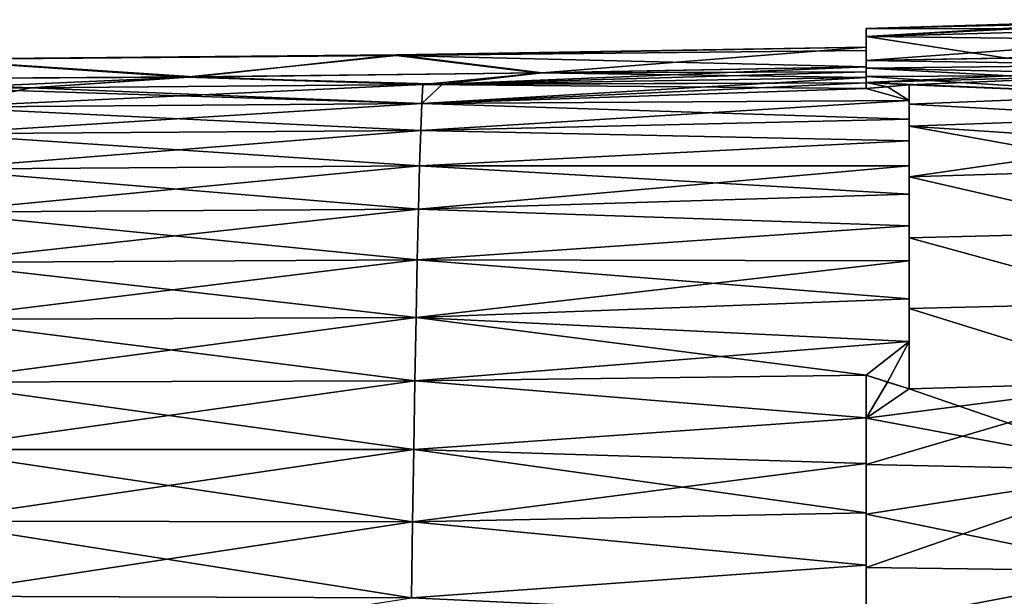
# Model space of a CAD drawing. Header units: metres. Extents: x -155 to 25, y -152 to 27.
# Tile 41 of 124: x -60 to -43, y -97 to -87. Entities that reach past the tile are written whole.
import ezdxf

# ---------------------------------------------------------------- set-up
doc = ezdxf.new("R2010")
doc.units = ezdxf.units.M
doc.layers.add('solid_12_401_052_XXX', color=7, linetype='CONTINUOUS')

msp = doc.modelspace()

# ---------------------------------------------------------------- linework, layer by layer
at = {"layer": 'solid_12_401_052_XXX'}
for points in [[(-45.270721, -86.853935, 3.018853), (-40.195923, -86.594872, 1.512381), (-40.196693, -86.554779, 0.001751)], [(-45.270721, -86.711418, 0.001744), (-40.196693, -86.554779, 0.001751), (-40.195919, -86.594872, -1.50888)], [(-45.270721, -86.711418, 0.001744), (-45.270721, -86.853935, 3.018853), (-40.196693, -86.554779, 0.001751)], [(-45.270721, -86.853935, 3.018853), (-40.193623, -86.715088, 3.019052), (-40.195923, -86.594872, 1.512381)], [(-45.270721, -86.711418, 0.001744), (-40.195919, -86.594872, -1.50888), (-40.193611, -86.715088, -3.015551)], [(-45.270721, -86.711418, 0.001744), (-45.270721, -86.998878, 0.096532), (-45.270721, -87.04287, 2.006486)], [(-45.270721, -86.711418, 0.001744), (-45.270721, -87.04287, 2.006486), (-45.270721, -86.853935, 3.018853)], [(-45.270721, -86.711418, 0.001744), (-45.270721, -87.043159, -2.009603), (-45.270721, -86.998878, 0.096532)], [(-45.270721, -86.853935, -3.015364), (-45.270721, -87.043159, -2.009603), (-45.270721, -86.711418, 0.001744)], [(-45.270721, -86.853935, -3.015364), (-45.270721, -86.711418, 0.001744), (-40.193611, -86.715088, -3.015551)], [(-45.270721, -86.853935, 3.018853), (-40.1898, -86.91507, 4.517069), (-40.193623, -86.715088, 3.019052)], [(-45.270721, -86.853935, -3.015364), (-40.193611, -86.715088, -3.015551), (-40.189781, -86.91507, -4.513569)], [(-45.270721, -86.853935, 3.018853), (-45.270721, -87.04287, 2.006486), (-45.270721, -87.101021, 3.054677)], [(-45.270721, -86.853935, 3.018853), (-45.270721, -87.101021, 3.054677), (-45.270721, -87.278671, 6.001727)], [(-45.270721, -86.853935, -3.015364), (-45.270721, -87.094803, -2.956848), (-45.270721, -87.043159, -2.009603)], [(-45.270721, -86.853935, -3.015364), (-45.270721, -87.278671, -5.998235), (-45.270721, -87.094803, -2.956848)], [(-45.270721, -86.853935, 3.018853), (-45.270721, -87.278671, 6.001727), (-40.1898, -86.91507, 4.517069)], [(-45.270721, -86.853935, -3.015364), (-42.773682, -87.240257, -5.997636), (-45.270721, -87.278671, -5.998235)], [(-45.270721, -86.853935, -3.015364), (-40.189781, -86.91507, -4.513569), (-42.773682, -87.240257, -5.997636)], [(-40.1898, -86.91507, 4.517069), (-45.270721, -87.278671, 6.001727), (-42.779621, -87.240356, 6.001127)], [(-45.270721, -87.043159, -2.009603), (-51.026424, -87.497536, -5.999969), (-53.620007, -87.182251, -1.939184)], [(-45.270721, -87.043159, -2.009603), (-53.620007, -87.182251, -1.939184), (-53.619469, -87.191505, 2.152514)], [(-45.270721, -87.101021, 3.054677), (-45.270721, -87.04287, 2.006486), (-53.619469, -87.191505, 2.152514)], [(-45.270721, -87.043159, -2.009603), (-53.619469, -87.191505, 2.152514), (-45.270721, -87.04287, 2.006486)], [(-45.270721, -87.101021, 3.054677), (-53.619469, -87.191505, 2.152514), (-45.270721, -87.394356, 6.002871)], [(-45.270721, -87.043159, -2.009603), (-45.270721, -87.394386, -5.999671), (-51.026424, -87.497536, -5.999969)], [(-45.270721, -86.998878, 0.096532), (-45.270721, -87.043159, -2.009603), (-45.270721, -87.04287, 2.006486)], [(-45.270721, -87.094803, -2.956848), (-45.270721, -87.394386, -5.999671), (-45.270721, -87.043159, -2.009603)], [(-45.270721, -87.278671, -5.998235), (-45.270721, -87.394386, -5.999671), (-45.270721, -87.094803, -2.956848)], [(-45.270721, -87.278671, 6.001727), (-45.270721, -87.101021, 3.054677), (-45.270721, -87.394356, 6.002871)], [(-61.984898, -87.262993, 2.136488), (-64.100174, -87.614342, 6.002143), (-57.358398, -87.574196, 6.003863)], [(-61.984631, -87.254745, -1.947228), (-57.210388, -87.572693, -5.999378), (-63.900398, -87.613663, -5.998228)], [(-53.619469, -87.191505, 2.152514), (-61.984898, -87.262993, 2.136488), (-57.358398, -87.574196, 6.003863)], [(-61.984631, -87.254745, -1.947228), (-61.984898, -87.262993, 2.136488), (-53.619469, -87.191505, 2.152514)], [(-53.620007, -87.182251, -1.939184), (-57.210388, -87.572693, -5.999378), (-61.984631, -87.254745, -1.947228)], [(-53.620007, -87.182251, -1.939184), (-61.984631, -87.254745, -1.947228), (-53.619469, -87.191505, 2.152514)], [(-53.619469, -87.191505, 2.152514), (-57.358398, -87.574196, 6.003863), (-51.107021, -87.498856, 6.004193)], [(-53.620007, -87.182251, -1.939184), (-51.026424, -87.497536, -5.999969), (-57.210388, -87.572693, -5.999378)], [(-53.619469, -87.191505, 2.152514), (-51.107021, -87.498856, 6.004193), (-45.270721, -87.394356, 6.002871)], [(-45.270721, -87.278671, 6.001727), (-40.192436, -87.355469, 6.702456), (-40.184452, -87.19413, 6.001693)], [(-42.779621, -87.240356, 6.001127), (-45.270721, -87.278671, 6.001727), (-40.184452, -87.19413, 6.001693)], [(-42.773682, -87.240257, -5.997636), (-40.192413, -87.355484, -6.698978), (-45.270721, -87.278671, -5.998235)], [(-45.270721, -87.278671, 6.001727), (-45.270721, -87.394356, 6.002871), (-45.270721, -87.481842, 6.597664)], [(-45.270721, -87.278671, 6.001727), (-45.270721, -87.481842, 6.597664), (-45.270721, -87.416046, 6.672321)], [(-45.270721, -87.416046, -6.668832), (-45.270721, -87.394386, -5.999671), (-45.270721, -87.278671, -5.998235)], [(-45.270721, -87.278671, 6.001727), (-45.270721, -87.416046, 6.672321), (-40.192436, -87.355469, 6.702456)], [(-40.192413, -87.355484, -6.698978), (-45.270721, -87.416046, -6.668832), (-45.270721, -87.278671, -5.998235)], [(-45.270721, -87.394386, -5.999671), (-45.270721, -87.481873, -6.594429), (-52.803959, -87.700325, -7.134167)], [(-51.026424, -87.497536, -5.999969), (-45.270721, -87.394386, -5.999671), (-52.803959, -87.700325, -7.134167)], [(-51.107021, -87.498856, 6.004193), (-45.270721, -87.481842, 6.597664), (-45.270721, -87.394356, 6.002871)], [(-45.270721, -87.416046, 6.672321), (-42.721752, -87.550407, 7.341858), (-40.192436, -87.355469, 6.702456)], [(-40.192413, -87.355484, -6.698978), (-40.199894, -87.529572, -7.367564), (-45.270721, -87.416046, -6.668832)], [(-45.270721, -87.416046, -6.668832), (-45.270721, -87.481873, -6.594429), (-45.270721, -87.394386, -5.999671)], [(-45.270721, -87.416046, 6.672321), (-45.270721, -87.481842, 6.597664), (-45.270721, -87.582001, 7.179684)], [(-45.270721, -87.416046, 6.672321), (-45.270721, -87.582001, 7.179684), (-45.270721, -87.566208, 7.313396)], [(-45.270721, -87.416046, -6.668832), (-45.270721, -87.582001, -7.176249), (-45.270721, -87.481873, -6.594429)], [(-45.270721, -87.416046, -6.668832), (-45.270721, -87.566208, -7.309915), (-45.270721, -87.582001, -7.176249)], [(-45.270721, -87.416046, -6.668832), (-40.199894, -87.529572, -7.367564), (-42.719196, -87.550415, -7.338428)], [(-45.270721, -87.416046, -6.668832), (-42.719196, -87.550415, -7.338428), (-45.270721, -87.566208, -7.309915)], [(-45.270721, -87.416046, 6.672321), (-45.270721, -87.566208, 7.313396), (-42.721752, -87.550407, 7.341858)], [(-57.358398, -87.574196, 6.003863), (-64.100174, -87.614342, 6.002143), (-60.103947, -87.763947, 7.084154)], [(-64.100174, -87.614342, 6.002143), (-61.739971, -87.7714, 7.071682), (-60.103947, -87.763947, 7.084154)], [(-63.900398, -87.613663, -5.998228), (-57.210388, -87.572693, -5.999378), (-61.739697, -87.771355, -7.068499)], [(-57.210388, -87.572693, -5.999378), (-60.1171, -87.763969, -7.080864), (-61.739697, -87.771355, -7.068499)], [(-57.210388, -87.572693, -5.999378), (-53.144215, -87.704422, -7.131886), (-60.1171, -87.763969, -7.080864)], [(-57.358398, -87.574196, 6.003863), (-60.103947, -87.763947, 7.084154), (-53.144238, -87.704483, 7.135149)], [(-51.107021, -87.498856, 6.004193), (-57.358398, -87.574196, 6.003863), (-52.797009, -87.700302, 7.137481)], [(-57.358398, -87.574196, 6.003863), (-53.144238, -87.704483, 7.135149), (-52.797009, -87.700302, 7.137481)], [(-57.210388, -87.572693, -5.999378), (-51.026424, -87.497536, -5.999969), (-53.144215, -87.704422, -7.131886)], [(-53.161308, -88.044647, 8.61737), (-45.270721, -87.582001, 7.179684), (-52.797009, -87.700302, 7.137481)], [(-53.161308, -88.044647, 8.61737), (-45.270721, -87.676987, 7.653114), (-45.270721, -87.582001, 7.179684)], [(-51.026424, -87.497536, -5.999969), (-52.803959, -87.700325, -7.134167), (-53.144215, -87.704422, -7.131886)], [(-45.270721, -87.481873, -6.594429), (-45.270721, -87.582001, -7.176249), (-52.803959, -87.700325, -7.134167)], [(-45.270721, -87.676956, -7.649543), (-52.803959, -87.700325, -7.134167), (-45.270721, -87.582001, -7.176249)], [(-51.107021, -87.498856, 6.004193), (-52.797009, -87.700302, 7.137481), (-45.270721, -87.582001, 7.179684)], [(-51.107021, -87.498856, 6.004193), (-45.270721, -87.582001, 7.179684), (-45.270721, -87.481842, 6.597664)], [(-45.270721, -87.671257, 7.717102), (-44.506893, -87.714355, 7.890109), (-40.199921, -87.529633, 7.371356)], [(-45.270721, -87.671257, 7.717102), (-40.199921, -87.529633, 7.371356), (-42.721752, -87.550407, 7.341858)], [(-45.270721, -87.671257, 7.717102), (-42.721752, -87.550407, 7.341858), (-45.270721, -87.566208, 7.313396)], [(-45.270721, -87.566208, -7.309915), (-42.719196, -87.550415, -7.338428), (-40.2127, -87.887611, -8.53762)], [(-45.270721, -87.676987, 7.653114), (-45.270721, -87.566208, 7.313396), (-45.270721, -87.582001, 7.179684)], [(-45.270721, -87.566208, -7.309915), (-45.270721, -87.676956, -7.649543), (-45.270721, -87.582001, -7.176249)], [(-45.270721, -87.671227, -7.713509), (-45.270721, -87.676956, -7.649543), (-45.270721, -87.566208, -7.309915)], [(-45.270721, -87.671227, -7.713509), (-45.270721, -87.566208, -7.309915), (-40.2127, -87.887611, -8.53762)], [(-45.270721, -87.676987, 7.653114), (-45.270721, -87.671257, 7.717102), (-45.270721, -87.566208, 7.313396)], [(-40.212727, -87.887627, 8.541166), (-40.199921, -87.529633, 7.371356), (-44.506893, -87.714355, 7.890109)], [(-53.161327, -88.044693, -8.614122), (-61.755253, -88.107544, -8.538414), (-61.739697, -87.771355, -7.068499)], [(-61.755249, -88.107498, 8.541633), (-53.144238, -87.704483, 7.135149), (-60.103947, -87.763947, 7.084154)], [(-53.161308, -88.044647, 8.61737), (-53.144238, -87.704483, 7.135149), (-61.755249, -88.107498, 8.541633)], [(-61.755249, -88.107498, 8.541633), (-60.103947, -87.763947, 7.084154), (-61.739971, -87.7714, 7.071682)], [(-53.161327, -88.044693, -8.614122), (-61.739697, -87.771355, -7.068499), (-60.1171, -87.763969, -7.080864)], [(-53.161327, -88.044693, -8.614122), (-60.1171, -87.763969, -7.080864), (-53.144215, -87.704422, -7.131886)], [(-45.270721, -87.780914, -8.104621), (-53.161327, -88.044693, -8.614122), (-53.144215, -87.704422, -7.131886)], [(-45.270721, -87.780914, -8.104621), (-44.506893, -87.99337, -8.94483), (-53.161327, -88.044693, -8.614122)], [(-53.161308, -88.044647, 8.61737), (-45.270721, -87.780975, 8.108317), (-45.270721, -87.676987, 7.653114)], [(-53.161308, -88.044647, 8.61737), (-52.797009, -87.700302, 7.137481), (-53.144238, -87.704483, 7.135149)], [(-53.161308, -88.044647, 8.61737), (-44.506893, -87.993393, 8.948358), (-45.270721, -87.780975, 8.108317)], [(-45.270721, -87.676956, -7.649543), (-53.144215, -87.704422, -7.131886), (-52.803959, -87.700325, -7.134167)], [(-45.270721, -87.676956, -7.649543), (-45.270721, -87.780914, -8.104621), (-53.144215, -87.704422, -7.131886)], [(-45.270721, -87.671227, -7.713509), (-44.506893, -87.714302, -7.886438), (-44.890388, -87.746117, -7.991967)], [(-45.270721, -87.671227, -7.713509), (-40.2127, -87.887611, -8.53762), (-44.506893, -87.714302, -7.886438)], [(-45.270721, -87.671227, -7.713509), (-44.890388, -87.746117, -7.991967), (-45.270721, -87.780914, -8.104621)], [(-45.270721, -87.671227, -7.713509), (-45.270721, -87.780914, -8.104621), (-45.270721, -87.676956, -7.649543)], [(-45.270721, -87.671257, 7.717102), (-44.890388, -87.746178, 7.995649), (-44.506893, -87.714355, 7.890109)], [(-45.270721, -87.671257, 7.717102), (-45.270721, -87.780975, 8.108317), (-44.890388, -87.746178, 7.995649)], [(-45.270721, -87.676987, 7.653114), (-45.270721, -87.780975, 8.108317), (-45.270721, -87.671257, 7.717102)], [(-45.270721, -87.780975, 8.108317), (-44.506893, -87.993393, 8.948358), (-44.506893, -87.714355, 7.890109)], [(-45.270721, -87.780975, 8.108317), (-44.506893, -87.714355, 7.890109), (-44.890388, -87.746178, 7.995649)], [(-45.270721, -87.780914, -8.104621), (-44.890388, -87.746117, -7.991967), (-44.506893, -87.99337, -8.94483)], [(-44.890388, -87.746117, -7.991967), (-44.506893, -87.714302, -7.886438), (-44.506893, -87.99337, -8.94483)], [(-44.506893, -88.059196, -8.978402), (-44.506893, -87.99337, -8.94483), (-44.506893, -87.714302, -7.886438)], [(-40.2127, -87.887611, -8.53762), (-44.506893, -88.059196, -8.978402), (-44.506893, -87.714302, -7.886438)], [(-44.506893, -87.993393, 8.948358), (-44.506893, -88.059425, 8.982498), (-44.506893, -87.714355, 7.890109)], [(-40.212727, -87.887627, 8.541166), (-44.506893, -87.714355, 7.890109), (-44.506893, -88.059425, 8.982498)], [(-40.2127, -87.887611, -8.53762), (-40.22435, -88.291824, -9.629662), (-44.506893, -88.059196, -8.978402)], [(-40.212727, -87.887627, 8.541166), (-44.506893, -88.059425, 8.982498), (-40.224377, -88.291786, 9.633071)], [(-53.161308, -88.044647, 8.61737), (-61.755249, -88.107498, 8.541633), (-61.783737, -88.586418, 9.971147)], [(-53.182178, -88.525879, 10.057754), (-53.161308, -88.044647, 8.61737), (-61.783737, -88.586418, 9.971147)], [(-53.18219, -88.525932, -10.054484), (-61.783737, -88.586472, -9.967908), (-61.755253, -88.107544, -8.538414)], [(-53.161327, -88.044693, -8.614122), (-53.18219, -88.525932, -10.054484), (-61.755253, -88.107544, -8.538414)], [(-44.506893, -88.325432, -9.934835), (-53.18219, -88.525932, -10.054484), (-53.161327, -88.044693, -8.614122)], [(-53.182178, -88.525879, 10.057754), (-44.506893, -88.325424, 9.938236), (-44.506893, -87.993393, 8.948358)], [(-53.182178, -88.525879, 10.057754), (-44.506893, -87.993393, 8.948358), (-53.161308, -88.044647, 8.61737)], [(-44.506893, -87.99337, -8.94483), (-44.506893, -88.325432, -9.934835), (-53.161327, -88.044693, -8.614122)], [(-44.506893, -88.059196, -8.978402), (-44.506893, -88.325432, -9.934835), (-44.506893, -87.99337, -8.94483)], [(-44.506893, -87.993393, 8.948358), (-44.506893, -88.325424, 9.938236), (-44.506893, -88.059425, 8.982498)], [(-44.506893, -88.059196, -8.978402), (-44.506893, -88.445869, -9.99813), (-44.506893, -88.325432, -9.934835)], [(-40.22435, -88.291824, -9.629662), (-44.506893, -88.445869, -9.99813), (-44.506893, -88.059196, -8.978402)], [(-44.506893, -88.325424, 9.938236), (-44.506893, -88.446167, 10.002346), (-44.506893, -88.059425, 8.982498)], [(-40.224377, -88.291786, 9.633071), (-44.506893, -88.059425, 8.982498), (-44.506893, -88.446167, 10.002346)], [(-44.506893, -88.325432, -9.934835), (-44.506893, -88.710236, -10.855085), (-53.18219, -88.525932, -10.054484)], [(-53.182178, -88.525879, 10.057754), (-44.506893, -88.710167, 10.858377), (-44.506893, -88.325424, 9.938236)], [(-40.224377, -88.291786, 9.633071), (-44.506893, -88.446167, 10.002346), (-40.234894, -88.733704, 10.640549)], [(-40.22435, -88.291824, -9.629662), (-40.234859, -88.733765, -10.637173), (-44.506893, -88.445869, -9.99813)], [(-44.506893, -88.325424, 9.938236), (-44.506893, -88.710167, 10.858377), (-44.506893, -88.446167, 10.002346)], [(-44.506893, -88.445869, -9.99813), (-44.506893, -88.710236, -10.855085), (-44.506893, -88.325432, -9.934835)], [(-44.506893, -88.445869, -9.99813), (-44.506893, -89.348892, -11.845701), (-44.506893, -88.710236, -10.855085)], [(-40.244637, -89.221123, -11.590755), (-44.506893, -89.348892, -11.845701), (-44.506893, -88.445869, -9.99813)], [(-40.234859, -88.733765, -10.637173), (-40.244637, -89.221123, -11.590755), (-44.506893, -88.445869, -9.99813)], [(-44.506893, -89.155083, 11.745236), (-44.506893, -89.348946, 11.849303), (-44.506893, -88.446167, 10.002346)], [(-40.234894, -88.733704, 10.640549), (-44.506893, -88.446167, 10.002346), (-44.506893, -89.348946, 11.849303)], [(-44.506893, -88.710167, 10.858377), (-44.506893, -89.155083, 11.745236), (-44.506893, -88.446167, 10.002346)], [(-53.182178, -88.525879, 10.057754), (-61.783737, -88.586418, 9.971147), (-61.812279, -89.212883, 11.34264)], [(-53.203064, -89.154472, 11.43791), (-53.182178, -88.525879, 10.057754), (-61.812279, -89.212883, 11.34264)], [(-53.203072, -89.154533, -11.434621), (-61.812275, -89.212944, -11.33938), (-61.783737, -88.586472, -9.967908)], [(-53.18219, -88.525932, -10.054484), (-53.203072, -89.154533, -11.434621), (-61.783737, -88.586472, -9.967908)], [(-44.506893, -88.710236, -10.855085), (-53.203072, -89.154533, -11.434621), (-53.18219, -88.525932, -10.054484)], [(-53.203064, -89.154472, 11.43791), (-44.506893, -88.710167, 10.858377), (-53.182178, -88.525879, 10.057754)], [(-44.506893, -88.710236, -10.855085), (-44.506893, -89.15522, -11.742046), (-53.203072, -89.154533, -11.434621)], [(-53.203064, -89.154472, 11.43791), (-44.506893, -89.155083, 11.745236), (-44.506893, -88.710167, 10.858377)], [(-44.506893, -89.348892, -11.845701), (-44.506893, -89.15522, -11.742046), (-44.506893, -88.710236, -10.855085)], [(-40.234894, -88.733704, 10.640549), (-44.506893, -89.348946, 11.849303), (-40.244675, -89.221046, 11.594115)], [(-53.203064, -89.154472, 11.43791), (-61.812279, -89.212883, 11.34264), (-61.840839, -89.978935, 12.640497)], [(-53.223957, -89.924271, 12.741541), (-53.203064, -89.154472, 11.43791), (-61.840839, -89.978935, 12.640497)], [(-53.203072, -89.154533, -11.434621), (-53.223957, -89.924332, -12.73823), (-61.812275, -89.212944, -11.33938)], [(-53.223957, -89.924271, 12.741541), (-44.506893, -89.155083, 11.745236), (-53.203064, -89.154472, 11.43791)], [(-44.506893, -89.659401, -12.593807), (-53.223957, -89.924332, -12.73823), (-53.203072, -89.154533, -11.434621)], [(-53.223957, -89.924271, 12.741541), (-44.506893, -89.65918, 12.596905), (-44.506893, -89.155083, 11.745236)], [(-44.506893, -89.15522, -11.742046), (-44.506893, -89.659401, -12.593807), (-53.203072, -89.154533, -11.434621)], [(-44.506893, -89.155083, 11.745236), (-44.506893, -89.65918, 12.596905), (-44.506893, -89.348946, 11.849303)], [(-44.506893, -89.348892, -11.845701), (-44.506893, -89.659401, -12.593807), (-44.506893, -89.15522, -11.742046)], [(-53.223957, -89.924332, -12.73823), (-61.840832, -89.979004, -12.637217), (-61.812275, -89.212944, -11.33938)], [(-40.244675, -89.221046, 11.594115), (-44.506893, -89.348946, 11.849303), (-40.262383, -90.326866, 13.349734)], [(-40.244637, -89.221123, -11.590755), (-40.262337, -90.326988, -13.3464), (-44.506893, -89.348892, -11.845701)], [(-44.506893, -89.348892, -11.845701), (-44.506893, -90.434959, -13.516223), (-44.506893, -89.659401, -12.593807)], [(-40.262337, -90.326988, -13.3464), (-44.506893, -90.434959, -13.516223), (-44.506893, -89.348892, -11.845701)], [(-44.506893, -90.219963, 13.410569), (-44.506893, -90.434563, 13.519164), (-44.506893, -89.348946, 11.849303)], [(-40.262383, -90.326866, 13.349734), (-44.506893, -89.348946, 11.849303), (-44.506893, -90.434563, 13.519164)], [(-44.506893, -89.65918, 12.596905), (-44.506893, -90.219963, 13.410569), (-44.506893, -89.348946, 11.849303)], [(-53.223957, -89.924271, 12.741541), (-44.506893, -90.219963, 13.410569), (-44.506893, -89.65918, 12.596905)], [(-44.506893, -89.659401, -12.593807), (-44.506893, -90.220276, -13.407552), (-53.223957, -89.924332, -12.73823)], [(-44.506893, -90.434959, -13.516223), (-44.506893, -90.220276, -13.407552), (-44.506893, -89.659401, -12.593807)], [(-53.223957, -89.924271, 12.741541), (-61.840839, -89.978935, 12.640497), (-61.869389, -90.873238, 13.852083)], [(-53.244846, -90.825447, 13.955626), (-53.223957, -89.924271, 12.741541), (-61.869389, -90.873238, 13.852083)], [(-53.244843, -90.825508, -13.952295), (-61.869377, -90.873299, -13.848783), (-61.840832, -89.979004, -12.637217)], [(-53.223957, -89.924332, -12.73823), (-53.244843, -90.825508, -13.952295), (-61.840832, -89.979004, -12.637217)], [(-53.244846, -90.825447, 13.955626), (-44.506893, -90.219963, 13.410569), (-53.223957, -89.924271, 12.741541)], [(-44.506893, -90.220276, -13.407552), (-53.244843, -90.825508, -13.952295), (-53.223957, -89.924332, -12.73823)], [(-53.244846, -90.825447, 13.955626), (-44.506893, -90.839607, 14.186799), (-44.506893, -90.219963, 13.410569)], [(-44.506893, -90.220276, -13.407552), (-44.506893, -90.840034, -14.183856), (-53.244843, -90.825508, -13.952295)], [(-44.506893, -90.219963, 13.410569), (-44.506893, -90.839607, 14.186799), (-44.506893, -90.434563, 13.519164)], [(-44.506893, -90.434959, -13.516223), (-44.506893, -90.840034, -14.183856), (-44.506893, -90.220276, -13.407552)], [(-40.262383, -90.326866, 13.349734), (-44.506893, -90.434563, 13.519164), (-40.277912, -91.591606, 14.904451)], [(-40.262337, -90.326988, -13.3464), (-40.277863, -91.591774, -14.901141), (-44.506893, -90.434959, -13.516223)], [(-44.506893, -91.518433, 14.925404), (-44.506893, -91.690048, 15.012085), (-44.506893, -90.434563, 13.519164)], [(-40.277912, -91.591606, 14.904451), (-44.506893, -90.434563, 13.519164), (-44.506893, -91.690048, 15.012085)], [(-44.506893, -90.839607, 14.186799), (-44.506893, -91.518433, 14.925404), (-44.506893, -90.434563, 13.519164)], [(-44.506893, -90.434959, -13.516223), (-44.506893, -91.690697, -15.009278), (-44.506893, -90.840034, -14.183856)], [(-40.277863, -91.591774, -14.901141), (-44.506893, -91.690697, -15.009278), (-44.506893, -90.434959, -13.516223)], [(-53.244846, -90.825447, 13.955626), (-61.869389, -90.873238, 13.852083), (-61.897907, -91.88401, 14.965358)], [(-53.265724, -91.847649, 15.067816), (-53.244846, -90.825447, 13.955626), (-61.897907, -91.88401, 14.965358)], [(-53.265713, -91.84771, -15.064466), (-61.897888, -91.884071, -14.962039), (-61.869377, -90.873299, -13.848783)], [(-53.244843, -90.825508, -13.952295), (-53.265713, -91.84771, -15.064466), (-61.869377, -90.873299, -13.848783)], [(-53.265724, -91.847649, 15.067816), (-44.506893, -90.839607, 14.186799), (-53.244846, -90.825447, 13.955626)], [(-53.265724, -91.847649, 15.067816), (-44.506893, -91.518433, 14.925404), (-44.506893, -90.839607, 14.186799)], [(-44.506893, -91.51899, -14.922533), (-53.265713, -91.84771, -15.064466), (-53.244843, -90.825508, -13.952295)], [(-44.506893, -90.840034, -14.183856), (-44.506893, -91.51899, -14.922533), (-53.244843, -90.825508, -13.952295)], [(-44.506893, -91.690697, -15.009278), (-44.506893, -91.51899, -14.922533), (-44.506893, -90.840034, -14.183856)], [(-53.265724, -91.847649, 15.067816), (-44.506893, -92.277313, 15.641026), (-44.506893, -91.518433, 14.925404)], [(-44.506893, -91.51899, -14.922533), (-44.506893, -92.278046, -15.638227), (-53.265713, -91.84771, -15.064466)], [(-44.506893, -91.518433, 14.925404), (-44.506893, -92.277313, 15.641026), (-44.506893, -91.690048, 15.012085)], [(-44.506893, -91.690697, -15.009278), (-44.506893, -92.278046, -15.638227), (-44.506893, -91.51899, -14.922533)], [(-40.277912, -91.591606, 14.904451), (-44.506893, -91.690048, 15.012085), (-40.291534, -93.001045, 16.258049)], [(-40.277863, -91.591774, -14.901141), (-40.291477, -93.001266, -16.254738), (-44.506893, -91.690697, -15.009278)], [(-44.506893, -92.277313, 15.641026), (-44.506893, -93.115456, 16.333109), (-44.506893, -91.690048, 15.012085)], [(-40.291534, -93.001045, 16.258049), (-44.506893, -91.690048, 15.012085), (-44.506893, -93.115456, 16.333109)], [(-44.506893, -91.690697, -15.009278), (-44.506893, -93.116386, -16.330381), (-44.506893, -92.278046, -15.638227)], [(-40.291477, -93.001266, -16.254738), (-44.506893, -93.116386, -16.330381), (-44.506893, -91.690697, -15.009278)], [(-53.265724, -91.847649, 15.067816), (-61.897907, -91.88401, 14.965358), (-61.926395, -92.997734, 15.974078)], [(-53.286591, -92.976807, 16.072399), (-53.265724, -91.847649, 15.067816), (-61.926395, -92.997734, 15.974078)], [(-53.286579, -92.97686, -16.069033), (-61.926376, -92.997787, -15.970744), (-61.897888, -91.884071, -14.962039)], [(-53.265713, -91.84771, -15.064466), (-53.286579, -92.97686, -16.069033), (-61.897888, -91.884071, -14.962039)], [(-53.286591, -92.976807, 16.072399), (-44.506893, -92.277313, 15.641026), (-53.265724, -91.847649, 15.067816)], [(-45.270721, -92.874962, -16.126799), (-53.286579, -92.97686, -16.069033), (-53.265713, -91.84771, -15.064466)], [(-44.506893, -92.278046, -15.638227), (-45.270721, -92.874962, -16.126799), (-53.265713, -91.84771, -15.064466)], [(-53.286591, -92.976807, 16.072399), (-45.270721, -92.874016, 16.12948), (-44.506893, -92.277313, 15.641026)], [(-44.891376, -92.998184, 16.234089), (-44.506893, -92.277313, 15.641026), (-45.270721, -92.874016, 16.12948)], [(-44.506893, -92.278046, -15.638227), (-44.506893, -93.116386, -16.330381), (-45.270721, -92.874962, -16.126799)], [(-44.891376, -92.998184, 16.234089), (-44.506893, -93.115456, 16.333109), (-44.506893, -92.277313, 15.641026)], [(-53.286591, -92.976807, 16.072399), (-45.270721, -93.631104, 16.702984), (-45.270721, -92.874016, 16.12948)], [(-45.270721, -92.874962, -16.126799), (-45.270721, -93.631821, -16.700069), (-53.286579, -92.97686, -16.069033)], [(-45.270721, -93.640717, 16.74155), (-45.270721, -92.874016, 16.12948), (-45.270721, -93.631104, 16.702984)], [(-44.891376, -92.998184, 16.234089), (-45.270721, -92.874016, 16.12948), (-45.270721, -93.640717, 16.74155)], [(-45.270721, -93.641541, -16.73868), (-45.270721, -93.631821, -16.700069), (-45.270721, -92.874962, -16.126799)], [(-44.506893, -93.116386, -16.330381), (-44.891376, -92.999115, -16.231384), (-45.270721, -92.874962, -16.126799)], [(-45.270721, -93.641541, -16.73868), (-45.270721, -92.874962, -16.126799), (-44.891376, -92.999115, -16.231384)], [(-53.286591, -92.976807, 16.072399), (-61.926395, -92.997734, 15.974078), (-61.954899, -94.199158, 16.8778)], [(-53.307465, -94.195145, 16.970308), (-53.286591, -92.976807, 16.072399), (-61.954899, -94.199158, 16.8778)], [(-53.307449, -94.19519, -16.966928), (-61.954876, -94.199203, -16.874453), (-61.926376, -92.997787, -15.970744)], [(-53.286579, -92.97686, -16.069033), (-53.307449, -94.19519, -16.966928), (-61.926376, -92.997787, -15.970744)], [(-53.307465, -94.195145, 16.970308), (-45.270721, -93.631104, 16.702984), (-53.286591, -92.976807, 16.072399)], [(-45.270721, -93.631821, -16.700069), (-53.307449, -94.19519, -16.966928), (-53.286579, -92.97686, -16.069033)], [(-44.891376, -92.998184, 16.234089), (-45.270721, -93.640717, 16.74155), (-44.506893, -93.115456, 16.333109)], [(-45.270721, -93.641541, -16.73868), (-44.891376, -92.999115, -16.231384), (-44.506893, -93.116386, -16.330381)], [(-40.291534, -93.001045, 16.258049), (-44.506893, -93.115456, 16.333109), (-45.270721, -93.640717, 16.74155)], [(-40.291534, -93.001045, 16.258049), (-45.270721, -93.640717, 16.74155), (-45.270721, -94.463936, 17.318756)], [(-40.291534, -93.001045, 16.258049), (-45.270721, -94.463936, 17.318756), (-40.303631, -94.568863, 17.429188)], [(-40.291477, -93.001266, -16.254738), (-40.30357, -94.569229, -17.425926), (-44.506893, -93.116386, -16.330381)], [(-40.30357, -94.569229, -17.425926), (-45.270721, -93.641541, -16.73868), (-44.506893, -93.116386, -16.330381)], [(-53.307465, -94.195145, 16.970308), (-45.270721, -94.446342, 17.249876), (-45.270721, -93.631104, 16.702984)], [(-45.270721, -93.631821, -16.700069), (-45.270721, -94.446884, -17.246782), (-53.307449, -94.19519, -16.966928)], [(-45.270721, -93.640717, 16.74155), (-45.270721, -93.631104, 16.702984), (-45.270721, -94.446342, 17.249876)], [(-45.270721, -93.641541, -16.73868), (-45.270721, -94.446884, -17.246782), (-45.270721, -93.631821, -16.700069)], [(-45.270721, -94.463936, 17.318756), (-45.270721, -93.640717, 16.74155), (-45.270721, -94.446342, 17.249876)], [(-45.270721, -93.641541, -16.73868), (-45.270721, -94.464615, -17.31572), (-45.270721, -94.446884, -17.246782)], [(-40.30357, -94.569229, -17.425926), (-45.270721, -94.464615, -17.31572), (-45.270721, -93.641541, -16.73868)], [(-53.307465, -94.195145, 16.970308), (-61.954899, -94.199158, 16.8778), (-61.983452, -95.473206, 17.676306)], [(-53.32835, -95.485207, 17.762644), (-53.307465, -94.195145, 16.970308), (-61.983452, -95.473206, 17.676306)], [(-53.328335, -95.485237, -17.759253), (-61.983421, -95.473236, -17.672947), (-61.954876, -94.199203, -16.874453)], [(-53.307449, -94.19519, -16.966928), (-53.328335, -95.485237, -17.759253), (-61.954876, -94.199203, -16.874453)], [(-53.32835, -95.485207, 17.762644), (-45.270721, -94.446342, 17.249876), (-53.307465, -94.195145, 16.970308)], [(-45.270721, -95.324532, -17.770891), (-53.328335, -95.485237, -17.759253), (-53.307449, -94.19519, -16.966928)], [(-45.270721, -94.446884, -17.246782), (-45.270721, -95.324532, -17.770891), (-53.307449, -94.19519, -16.966928)], [(-53.32835, -95.485207, 17.762644), (-45.270721, -95.324112, 17.774096), (-45.270721, -94.446342, 17.249876)], [(-45.270721, -94.463936, 17.318756), (-45.270721, -94.446342, 17.249876), (-45.270721, -95.324112, 17.774096)], [(-45.270721, -94.464615, -17.31572), (-45.270721, -95.324532, -17.770891), (-45.270721, -94.446884, -17.246782)], [(-45.270721, -95.345451, 17.860846), (-45.270721, -94.463936, 17.318756), (-45.270721, -95.324112, 17.774096)], [(-40.303631, -94.568863, 17.429188), (-45.270721, -94.463936, 17.318756), (-45.270721, -95.345451, 17.860846)], [(-45.270721, -94.464615, -17.31572), (-45.270721, -95.34597, -17.85766), (-45.270721, -95.324532, -17.770891)], [(-40.30357, -94.569229, -17.425926), (-45.270721, -95.34597, -17.85766), (-45.270721, -94.464615, -17.31572)], [(-40.303631, -94.568863, 17.429188), (-45.270721, -95.345451, 17.860846), (-45.270721, -96.293266, 18.368176)], [(-40.303631, -94.568863, 17.429188), (-45.270721, -96.293266, 18.368176), (-40.314835, -96.359291, 18.450853)], [(-40.30357, -94.569229, -17.425926), (-40.31477, -96.35968, -18.447544), (-45.270721, -95.34597, -17.85766)], [(-53.32835, -95.485207, 17.762644), (-45.270721, -96.251297, 18.263821), (-45.270721, -95.324112, 17.774096)], [(-45.270721, -95.324532, -17.770891), (-45.270721, -96.25161, -18.260536), (-53.328335, -95.485237, -17.759253)], [(-45.270721, -95.345451, 17.860846), (-45.270721, -95.324112, 17.774096), (-45.270721, -96.251297, 18.263821)], [(-45.270721, -95.34597, -17.85766), (-45.270721, -96.25161, -18.260536), (-45.270721, -95.324532, -17.770891)], [(-53.32835, -95.485207, 17.762644), (-61.983452, -95.473206, 17.676306), (-62.012039, -96.807037, 18.36915)], [(-53.349251, -96.833611, 18.449438), (-53.32835, -95.485207, 17.762644), (-62.012039, -96.807037, 18.36915)], [(-53.349232, -96.833626, -18.446039), (-62.012009, -96.807053, -18.365782), (-61.983421, -95.473236, -17.672947)], [(-53.328335, -95.485237, -17.759253), (-53.349232, -96.833626, -18.446039), (-61.983421, -95.473236, -17.672947)], [(-53.349251, -96.833611, 18.449438), (-45.270721, -96.251297, 18.263821), (-53.32835, -95.485207, 17.762644)], [(-45.270721, -96.25161, -18.260536), (-53.349232, -96.833626, -18.446039), (-53.328335, -95.485237, -17.759253)], [(-45.270721, -96.293266, 18.368176), (-45.270721, -95.345451, 17.860846), (-45.270721, -96.251297, 18.263821)], [(-45.270721, -95.34597, -17.85766), (-45.270721, -96.293602, -18.364861), (-45.270721, -96.25161, -18.260536)], [(-40.31477, -96.35968, -18.447544), (-45.270721, -96.293602, -18.364861), (-45.270721, -95.34597, -17.85766)], [(-53.349251, -96.833611, 18.449438), (-45.270721, -97.21476, 18.707226), (-45.270721, -96.251297, 18.263821)], [(-45.270721, -96.25161, -18.260536), (-45.270721, -97.214928, -18.703861), (-53.349232, -96.833626, -18.446039)], [(-45.270721, -96.293266, 18.368176), (-45.270721, -96.251297, 18.263821), (-45.270721, -97.21476, 18.707226)], [(-45.270721, -96.293602, -18.364861), (-45.270721, -97.214928, -18.703861), (-45.270721, -96.25161, -18.260536)], [(-45.270721, -97.30098, 18.832644), (-45.270721, -96.293266, 18.368176), (-45.270721, -97.21476, 18.707226)], [(-40.314835, -96.359291, 18.450853), (-45.270721, -96.293266, 18.368176), (-45.270721, -97.30098, 18.832644)], [(-45.270721, -96.293602, -18.364861), (-45.270721, -97.30114, -18.829229), (-45.270721, -97.214928, -18.703861)], [(-40.31477, -96.35968, -18.447544), (-45.270721, -97.30114, -18.829229), (-45.270721, -96.293602, -18.364861)], [(-40.314835, -96.359291, 18.450853), (-45.270721, -97.30098, 18.832644), (-40.320278, -97.353477, 18.906511)], [(-40.31477, -96.35968, -18.447544), (-40.320206, -97.352646, -18.902658), (-45.270721, -97.30114, -18.829229)], [(-53.349251, -96.833611, 18.449438), (-62.012039, -96.807037, 18.36915), (-62.037239, -98.188995, 18.955803)]]:
    msp.add_3dface(points, dxfattribs=at)

doc.saveas('drawing.dxf')
